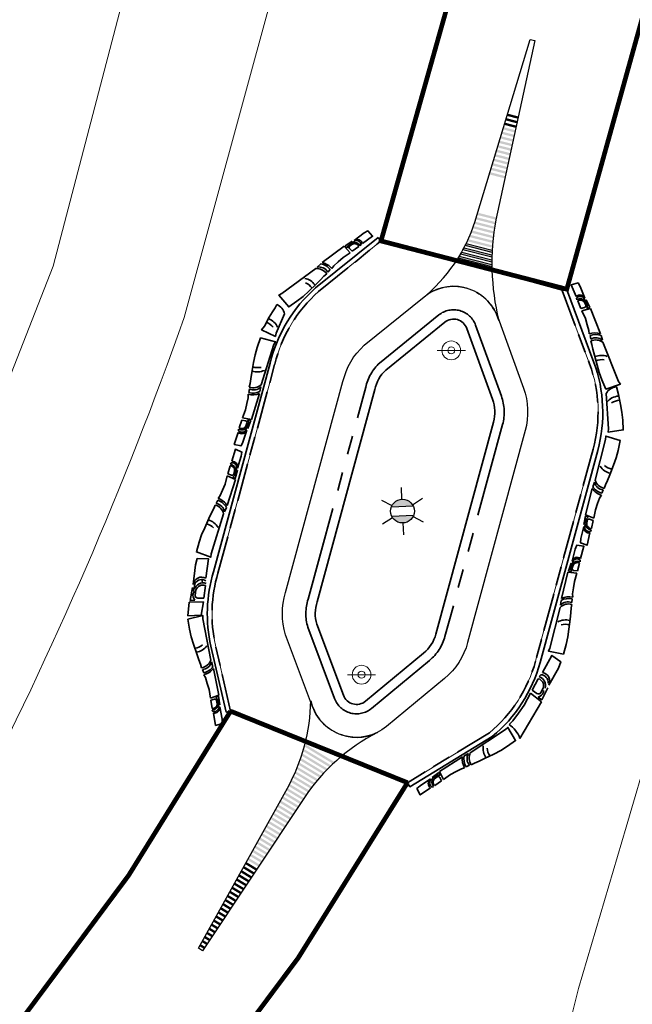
# Model space of a CAD drawing. Header units: metres. Extents: x 102000 to 105000, y 414600 to 420766.
# Tile 119 of 256: x 103330 to 103343, y 418465 to 418486. Entities that reach past the tile are written whole.
import ezdxf
from ezdxf.enums import TextEntityAlignment as Align

# ---------------------------------------------------------------- set-up
doc = ezdxf.new("R2010")
doc.units = ezdxf.units.M
doc.linetypes.add('VH-OPSLUITBAND_100X200', pattern=[16, 8, -2, 4, -2])
doc.linetypes.add('VH-TROTTOIRBAND_180-200', pattern=[20, 10, -2, 2, -2, 2, -2])
doc.layers.get('0').update_dxf_attribs({"color": 8})
for name, color, linetype, lineweight in [('00-Ontwerp DKIV', 8, 'Continuous', 0), ('B-WE-IE-MEUBILAIR_WEGMEUBILAIR_VERKEERSBORD-S-200', 7, 'Continuous', 18), ('N-GV-GR-HOUTWAL-G', 40, 'Continuous', 35), ('N-WE-GW-TALUDLIJN-G', 90, 'Continuous', 18), ('N-WE-IE-MEUBILAIR_WEGMEUBILAIR_LICHTMAST-S', 7, 'Continuous', 25), ('N-WE-VH-KANTOPSLUITING_ACHTERKANTBAND-G', 50, 'Continuous', 35), ('N-WE-VH-KANTOPSLUITING_OPSLUITBAND_100X200-G', 150, 'VH-OPSLUITBAND_100X200', 35), ('N-WE-VH-KANTOPSLUITING_TROTTOIRBAND_180 200-G', 210, 'VH-TROTTOIRBAND_180-200', 35), ('N-WE-VW-MARKERING_PUNTSTUK-G', 7, 'Continuous', 25), ('N-WE-WH-WATERLIJN-G', 150, 'Continuous', 5)]:
    doc.layers.add(name, color=color, linetype=linetype, lineweight=lineweight)
doc.layers.add('N-WE-VW-M-VERHARDING_ASFALT_ROOD-A', color=7, linetype='Continuous', lineweight=18, true_color=0xda8e69)
doc.styles.add('NLCS-ISO', font='NLCS-ISO.ttf')

# ---------------------------------------------------------------- blocks, each defined once
blk = doc.blocks.new('N-SIE-WEG_LICHTMAST-SO')
at = {"layer": 'N-WE-IE-MEUBILAIR_WEGMEUBILAIR_LICHTMAST-S'}
h = blk.add_hatch(color=256, dxfattribs=at)
h.paths.add_polyline_path([(1.162672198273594, 0.5, 0.6585046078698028), (-1.162672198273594, 0.5)])
h.paths.add_polyline_path([(-1.162672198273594, -0.5, 0.6585046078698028), (1.162672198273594, -0.5)])
at = {"layer": 'N-WE-IE-MEUBILAIR_WEGMEUBILAIR_LICHTMAST-S', "flags": 128}
for points in [[(8.349587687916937e-10, 1.265625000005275), (1.669846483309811e-09, 2.53125000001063)], [(-2.192125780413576, 1.265625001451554), (-1.096064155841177, 0.6328125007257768)], [(1.096064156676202, 0.6328124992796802), (2.192125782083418, 1.26562499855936)], [(-1.162672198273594, 0.5), (1.162672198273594, 0.5)], [(-2.192125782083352, -1.26562499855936), (-1.096064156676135, -0.6328124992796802)], [(-1.162672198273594, -0.5), (1.162672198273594, -0.5)], [(2.192125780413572, -1.265625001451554), (1.096064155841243, -0.6328125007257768)], [(-8.349587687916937e-10, -1.265625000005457), (-1.669775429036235e-09, -2.53125000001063)]]:
    blk.add_lwpolyline(points, dxfattribs=at)
at = {"layer": 'N-WE-IE-MEUBILAIR_WEGMEUBILAIR_LICHTMAST-S', "ltscale": 0.5}
blk.add_circle((0, 0), 1.265625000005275, dxfattribs=at)
at = {"layer": 'N-WE-IE-MEUBILAIR_WEGMEUBILAIR_LICHTMAST-S', "style": 'NLCS-ISO'}
blk.add_attdef('TYPE', text='', height=1.8, dxfattribs=at).set_placement((1.669846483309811e-09, 2.53125000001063), align=Align.BOTTOM_CENTER)
blk = doc.blocks.new('Boomstronk')
at = {"layer": 'N-GV-GR-HOUTWAL-G', "color": 8}
for p, q in [((103845.5636121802, 418479.4177375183), (103845.5601228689, 418479.3890468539)), ((103845.5648947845, 418479.3638307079), (103845.5769390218, 418479.217995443)), ((103845.6896113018, 418479.3153085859), (103845.6857563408, 418479.3816061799)), ((103845.7037924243, 418479.3687744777), (103845.7037924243, 418479.3687744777)), ((103845.5769390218, 418479.217995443), (103845.6440976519, 418479.2150437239)), ((103845.7380235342, 418479.1655253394), (103845.5791661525, 418479.1773265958)), ((103845.5791661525, 418479.1773265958), (103845.5936685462, 418479.024948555)), ((103845.6761281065, 418479.2488989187), (103845.67038659, 418479.306528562)), ((103845.6777300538, 418479.1893353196), (103845.6891344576, 418479.2101045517)), ((103845.7293670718, 418479.1831352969), (103845.6777300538, 418479.1893353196)), ((103845.6891344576, 418479.2101045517), (103845.6964380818, 418479.2260934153)), ((103845.6892201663, 418479.2869210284), (103845.712142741, 418479.3343066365)), ((103845.6994668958, 418479.2603028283), (103845.6892201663, 418479.2869210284)), ((103845.6964380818, 418479.2260934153), (103845.7004864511, 418479.2412930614)), ((103845.712142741, 418479.3343066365), (103845.7293670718, 418479.1831352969)), ((103845.7607775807, 418478.6824400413), (103845.7380235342, 418479.1655253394)), ((103845.5936685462, 418479.024948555), (103845.589803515, 418478.9109581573)), ((103845.589803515, 418478.9109581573), (103845.5848860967, 418478.8054143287)), ((103845.5748838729, 418478.7130600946), (103845.5684741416, 418478.6488565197)), ((103845.5848860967, 418478.8054143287), (103845.5694300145, 418478.7473843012)), ((103845.7562387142, 418478.5613170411), (103845.76092376, 418478.6487265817))]:
    blk.add_line(p, q, dxfattribs=at)
for points in [[(103845.7037924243, 418479.3687744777), (103845.6912432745, 418479.591142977), (103845.6762014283, 418479.6646299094), (103845.5496413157, 418479.6699952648), (103845.5657668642, 418479.4479502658)], [(103845.5582922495, 418478.6170013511), (103845.5558756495, 418478.5530662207), (103845.5454077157, 418478.4669942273), (103845.5367932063, 418478.3567009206), (103845.5245798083, 418478.176697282), (103845.5155819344, 418478.0395751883), (103845.5218603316, 418477.8991554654), (103845.5360148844, 418477.7225811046), (103845.8079042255, 418477.7225811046), (103845.7941385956, 418477.7794962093), (103845.7528896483, 418478.525506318)]]:
    blk.add_lwpolyline(points, dxfattribs=at)
for centre, major_axis, ratio, start_param, end_param in [((103845.5865435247, 418479.2848794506), (0.06597762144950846, 0.08482837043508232), 0.9999999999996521, 5.660510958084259, 7.192626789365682), ((103845.6081199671, 418479.3436752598), (0.05304873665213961, 0.06820551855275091), 0.9999999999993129, 5.827895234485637, 7.485346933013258), ((103845.5899814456, 418479.2842596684), (-0.0658571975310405, 0.05122226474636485), 0.9999999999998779, 4.072821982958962, 5.678842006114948), ((103845.6454513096, 418479.2458426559), (0.0189269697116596, 0.02433467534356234), 0.9999999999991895, 3.758712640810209, 5.472732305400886), ((103845.6706963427, 418479.249227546), (0.01892696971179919, 0.02433467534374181), 0.9999999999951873, 5.113128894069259, 5.74089919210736), ((103845.6039465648, 418478.4798027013), (-0.136348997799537, 0.106049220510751), 0.9999999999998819, 4.294084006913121, 5.580260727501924), ((103845.5671030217, 418478.4261690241), (-0.2535586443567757, 0.1972122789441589), 0.9999999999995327, -1.556918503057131, -0.9169973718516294), ((103845.5793522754, 418478.4248196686), (0.1769837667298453, 0.2275505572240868), 0.9999999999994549, 6.262861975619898, 6.95972957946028), ((103845.5503999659, 418477.9615444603), (-0.2311091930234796, 0.1797515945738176), 0.9999999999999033, 4.934791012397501, 5.439496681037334)]:
    blk.add_ellipse(centre, major_axis=major_axis, ratio=ratio, start_param=start_param, end_param=end_param, dxfattribs=at)
at = {"layer": 'N-GV-GR-HOUTWAL-G', "color": 8, "extrusion": (0, 0, -1)}
for centre, major_axis, ratio, start_param, end_param in [((103845.6071688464, 418479.3602290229), (0.05955268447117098, 0.07656773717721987), 0.9999999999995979, 5.18116716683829, 7.104727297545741), ((103845.5765470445, 418478.4031382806), (0.1317766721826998, 0.1694271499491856), 0.9999999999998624, 5.536991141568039, 6.586303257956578), ((103845.5579440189, 418478.0375095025), (0.1797515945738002, 0.2311091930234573), 0.999999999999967, 5.556077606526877, 6.311170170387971)]:
    blk.add_ellipse(centre, major_axis=major_axis, ratio=ratio, start_param=start_param, end_param=end_param, dxfattribs=at)
blk = doc.blocks.new('SIE-WEG_VERKEERSBORD_PAAL-SO')
blk.add_line((1.5, 0), (-1.5, 0))
for radius in [0.9999999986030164, 0.3727098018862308]:
    blk.add_circle((0, 0), radius)
at = {"style": 'NLCS-ISO'}
blk.add_attdef('VERKEERSBORD', (1.390848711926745, 1.444295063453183), '', height=1.8, dxfattribs=at)

msp = doc.modelspace()

# ---------------------------------------------------------------- hatches: boundary and pattern name
at = {"layer": 'N-WE-IE-MEUBILAIR_WEGMEUBILAIR_LICHTMAST-S'}
h = msp.add_hatch(color=8, dxfattribs=at)
h.dxf.hatch_style = 1
edge = h.paths.add_edge_path()
edge.add_arc((103339.3632775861, 418467.340396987), 3.999999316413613, 493.5348120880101, 494.2637974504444)
edge.add_line((103336.5714263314, 418470.2049320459), (103336.0053428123, 418470.5473170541))
edge.add_arc((103332.1761660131, 418471.7037787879), 3.999999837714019, 343.1949935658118, 343.9232790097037)
edge.add_line((103336.0197328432, 418470.5960817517), (103336.6080973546, 418470.240220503))
h = msp.add_hatch(color=8, dxfattribs=at)
h.dxf.hatch_style = 1
edge = h.paths.add_edge_path()
edge.add_arc((103339.3632780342, 418467.3403965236), 3.999999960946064, 492.0516315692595, 492.785922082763)
edge.add_line((103336.646234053, 418470.2759836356), (103336.0338683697, 418470.6463615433))
edge.add_arc((103332.1761658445, 418471.703778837), 4.000000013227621, 344.6714099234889, 345.4049158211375)
edge.add_line((103336.0470890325, 418470.6958335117), (103336.6840780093, 418470.3105626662))
h = msp.add_hatch(color=8, dxfattribs=at)
h.dxf.hatch_style = 1
edge = h.paths.add_edge_path()
edge.add_arc((103339.363277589, 418467.3403969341), 3.999999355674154, 496.4710497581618, 497.1911541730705)
edge.add_line((103336.4287782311, 418470.0586147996), (103335.9413431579, 418470.3534307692))
edge.add_arc((103332.1761658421, 418471.7037788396), 4.000000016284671, 340.2700699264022, 340.9896306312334)
edge.add_line((103335.9580044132, 418470.4008217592), (103336.4631721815, 418470.0952805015))
h = msp.add_hatch(color=8, dxfattribs=at)
h.dxf.hatch_style = 1
edge = h.paths.add_edge_path()
edge.add_arc((103339.3632780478, 418467.3403965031), 3.99999998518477, 495.0075611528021, 495.731827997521)
edge.add_line((103336.4989556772, 418470.1324669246), (103335.9744867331, 418470.449682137))
edge.add_arc((103332.1761659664, 418471.7037787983), 3.999999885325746, 341.7282574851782, 342.4519046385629)
edge.add_line((103335.9900226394, 418470.4977537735), (103336.5344776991, 418470.1684503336))
h = msp.add_hatch(color=8, dxfattribs=at)
h.dxf.hatch_style = 1
edge = h.paths.add_edge_path()
edge.add_arc((103339.3632782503, 418467.3403963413), 4.000000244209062, 500.8168114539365, 501.5275178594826)
edge.add_line((103336.2316498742, 418469.828951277), (103335.8285352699, 418470.0727675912))
edge.add_arc((103332.176165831, 418471.7037788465), 4.000000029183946, 335.9362521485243, 336.6466250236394)
edge.add_line((103335.8484758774, 418470.1181751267), (103336.2627584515, 418469.8676040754))
h = msp.add_hatch(color=8, dxfattribs=at)
h.dxf.hatch_style = 1
edge = h.paths.add_edge_path()
edge.add_arc((103339.3632774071, 418467.3403970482), 3.999999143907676, 499.3746374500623, 500.0879823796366)
edge.add_line((103336.2951556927, 418469.9068386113), (103335.8683377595, 418470.1649914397))
edge.add_arc((103332.1761655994, 418471.7037789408), 4.00000027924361, 337.3750784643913, 338.0880221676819)
edge.add_line((103335.8871988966, 418470.2110518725), (103336.3273454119, 418469.9448375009))
h = msp.add_hatch(color=8, dxfattribs=at)
h.dxf.hatch_style = 1
edge = h.paths.add_edge_path()
edge.add_arc((103339.3632782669, 418467.3403963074), 4.000000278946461, 497.9263888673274, 498.6428599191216)
edge.add_line((103336.3608558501, 418469.9833987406), (103335.9059494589, 418470.2585403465))
edge.add_arc((103332.1761663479, 418471.7037786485), 3.999999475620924, 338.8193537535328, 339.5353540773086)
edge.add_line((103335.9237182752, 418470.305261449), (103336.3941398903, 418470.0207357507))
h = msp.add_hatch(color=8, dxfattribs=at)
h.dxf.hatch_style = 1
edge = h.paths.add_edge_path()
edge.add_arc((103339.3632786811, 418467.3403960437), 4.000000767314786, 503.686821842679, 504.3936561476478)
edge.add_line((103336.1111328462, 418469.6692484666), (103335.7424438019, 418469.8922431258))
edge.add_arc((103332.1761667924, 418471.7037783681), 3.999998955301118, 333.0711350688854, 333.7777656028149)
edge.add_line((103335.7645137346, 418469.9363627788), (103336.1401096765, 418469.7091906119))
h = msp.add_hatch(color=8, dxfattribs=at)
h.dxf.hatch_style = 1
edge = h.paths.add_edge_path()
edge.add_arc((103339.3632775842, 418467.3403968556), 3.999999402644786, 502.2538897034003, 502.9624303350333)
edge.add_line((103336.1703151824, 418469.7497507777), (103335.7865645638, 418469.9818551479))
edge.add_arc((103332.1761659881, 418471.7037787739), 3.99999985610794, 334.5019154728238, 335.210187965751)
edge.add_line((103335.8075740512, 418470.0266161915), (103336.2003535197, 418469.7890508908))
h = msp.add_hatch(color=8, dxfattribs=at)
h.dxf.hatch_style = 1
h.paths.add_polyline_path([(103335.9987516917, 418469.5046248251), (103336.0260238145, 418469.5455980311), (103335.6719775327, 418469.7597362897), (103335.648071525, 418469.7167271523)])
h = msp.add_hatch(color=8, dxfattribs=at)
h.dxf.hatch_style = 1
edge = h.paths.add_edge_path()
edge.add_arc((103339.3632777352, 418467.3403967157), 3.99999960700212, 505.116532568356, 505.8221110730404)
edge.add_line((103336.0540883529, 418469.587453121), (103335.6961869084, 418469.8039231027))
edge.add_arc((103332.1761656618, 418471.703778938), 4.000000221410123, 331.6429982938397, 332.3484354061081)
edge.add_line((103335.7193109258, 418469.8474052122), (103336.0820103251, 418469.6280332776))
h = msp.add_hatch(color=8, dxfattribs=at)
h.dxf.hatch_style = 1
h.paths.add_polyline_path([(103335.8319266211, 418469.2539894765), (103335.8596547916, 418469.2956478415), (103335.5265213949, 418469.4980471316), (103335.5022117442, 418469.4543118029)])
h = msp.add_hatch(color=8, dxfattribs=at)
h.dxf.hatch_style = 1
h.paths.add_polyline_path([(103335.9151111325, 418469.3789645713), (103335.887382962, 418469.3373062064), (103335.5510125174, 418469.5421089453), (103335.5752858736, 418469.585778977)])
h = msp.add_hatch(color=8, dxfattribs=at)
h.dxf.hatch_style = 1
h.paths.add_polyline_path([(103335.9705674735, 418469.4622813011), (103335.942839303, 418469.4206229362), (103335.5994503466, 418469.6292531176), (103335.623832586, 418469.6731190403)])
h = msp.add_hatch(color=8, dxfattribs=at)
h.dxf.hatch_style = 1
h.paths.add_polyline_path([(103335.7210139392, 418469.087356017), (103335.7487421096, 418469.1290143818), (103335.4292827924, 418469.3231058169), (103335.4049731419, 418469.2793704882)])
h = msp.add_hatch(color=8, dxfattribs=at)
h.dxf.hatch_style = 1
h.paths.add_polyline_path([(103335.7764702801, 418469.1706727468), (103335.8041984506, 418469.2123311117), (103335.4779020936, 418469.4105764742), (103335.4535924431, 418469.3668411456)])
h = msp.add_hatch(color=8, dxfattribs=at)
h.dxf.hatch_style = 1
h.paths.add_polyline_path([(103335.6101012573, 418468.9207225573), (103335.6378294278, 418468.9623809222), (103335.3320441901, 418469.1481645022), (103335.3077345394, 418469.1044291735)])
h = msp.add_hatch(color=8, dxfattribs=at)
h.dxf.hatch_style = 1
h.paths.add_polyline_path([(103335.6655575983, 418469.0040392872), (103335.6932857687, 418469.045697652), (103335.3806634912, 418469.2356351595), (103335.3563538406, 418469.1918998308)])
h = msp.add_hatch(color=8, dxfattribs=at)
h.dxf.hatch_style = 1
h.paths.add_polyline_path([(103335.1861862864, 418468.88575253), (103335.1618766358, 418468.8420172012), (103335.4437322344, 418468.6707723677), (103335.4714604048, 418468.7124307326)])
h = msp.add_hatch(color=8, dxfattribs=at)
h.dxf.hatch_style = 1
h.paths.add_polyline_path([(103335.2348055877, 418468.9732231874), (103335.2104959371, 418468.9294878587), (103335.4991885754, 418468.7540890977), (103335.5269167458, 418468.7957474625)])
h = msp.add_hatch(color=8, dxfattribs=at)
h.dxf.hatch_style = 1
h.paths.add_polyline_path([(103335.2834248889, 418469.0606938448), (103335.2591152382, 418469.016958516), (103335.5546449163, 418468.8374058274), (103335.5823730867, 418468.8790641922)])
h = msp.add_hatch(color=8, dxfattribs=at)
h.dxf.hatch_style = 1
h.paths.add_polyline_path([(103335.3328195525, 418468.5041389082), (103335.360547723, 418468.5457972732), (103335.088947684, 418468.7108112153), (103335.0646380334, 418468.6670758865)])
h = msp.add_hatch(color=8, dxfattribs=at)
h.dxf.hatch_style = 1
h.paths.add_polyline_path([(103335.3882758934, 418468.587455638), (103335.416004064, 418468.6291140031), (103335.1375669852, 418468.7982818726), (103335.1132573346, 418468.754546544)])
h = msp.add_hatch(color=8, dxfattribs=at)
h.dxf.hatch_style = 1
h.paths.add_polyline_path([(103335.1664505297, 418468.2541887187), (103335.1941787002, 418468.2958470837), (103334.9430897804, 418468.4483992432), (103334.9187801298, 418468.4046639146)])
h = msp.add_hatch(color=8, dxfattribs=at)
h.dxf.hatch_style = 1
h.paths.add_polyline_path([(103335.2219068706, 418468.3375054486), (103335.2496350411, 418468.3791638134), (103334.9917090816, 418468.5358699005), (103334.967399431, 418468.4921345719)])
h = msp.add_hatch(color=8, dxfattribs=at)
h.dxf.hatch_style = 1
h.paths.add_polyline_path([(103335.2773632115, 418468.4208221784), (103335.3050913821, 418468.4624805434), (103335.0403283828, 418468.6233405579), (103335.0160187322, 418468.5796052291)])
h = msp.add_hatch(color=8, dxfattribs=at)
h.dxf.hatch_style = 1
h.paths.add_polyline_path([(103335.0555378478, 418468.0875552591), (103335.0832660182, 418468.1292136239), (103334.845851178, 418468.2734579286), (103334.8215415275, 418468.2297225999)])
h = msp.add_hatch(color=8, dxfattribs=at)
h.dxf.hatch_style = 1
h.paths.add_polyline_path([(103335.1109941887, 418468.1708719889), (103335.1387223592, 418468.2125303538), (103334.8944704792, 418468.3609285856), (103334.8701608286, 418468.3171932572)])
h = msp.add_hatch(color=8, dxfattribs=at)
h.dxf.hatch_style = 1
h.paths.add_polyline_path([(103334.9446251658, 418467.9209217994), (103334.9723533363, 418467.9625801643), (103334.7486125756, 418468.0985166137), (103334.724302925, 418468.0547812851)])
h = msp.add_hatch(color=8, dxfattribs=at)
h.dxf.hatch_style = 1
h.paths.add_polyline_path([(103335.0000815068, 418468.0042385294), (103335.0278096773, 418468.0458968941), (103334.7972318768, 418468.1859872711), (103334.7729222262, 418468.1422519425)])
h = msp.add_hatch(color=8, dxfattribs=at)
h.dxf.hatch_style = 1
h.paths.add_polyline_path([(103334.778256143, 418467.6709716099), (103334.8059843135, 418467.7126299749), (103334.6027546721, 418467.8361046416), (103334.5784450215, 418467.792369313)])
h = msp.add_hatch(color=8, dxfattribs=at)
h.dxf.hatch_style = 1
h.paths.add_polyline_path([(103334.8337124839, 418467.7542883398), (103334.8614406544, 418467.7959467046), (103334.6513739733, 418467.923575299), (103334.6270643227, 418467.8798399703)])
h = msp.add_hatch(color=8, dxfattribs=at)
h.dxf.hatch_style = 1
h.paths.add_polyline_path([(103334.8891688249, 418467.8376050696), (103334.9168969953, 418467.8792634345), (103334.6999932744, 418468.0110459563), (103334.6756836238, 418467.9673106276)])
h = msp.add_hatch(color=8, dxfattribs=at)
h.dxf.hatch_style = 1
h.paths.add_polyline_path([(103334.6673434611, 418467.5043381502), (103334.6950716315, 418467.5459965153), (103334.5055160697, 418467.661163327), (103334.481206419, 418467.6174279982)])
h = msp.add_hatch(color=8, dxfattribs=at)
h.dxf.hatch_style = 1
h.paths.add_polyline_path([(103334.7227998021, 418467.5876548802), (103334.7505279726, 418467.6293132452), (103334.5541353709, 418467.7486339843), (103334.5298257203, 418467.7048986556)])
h = msp.add_hatch(color=8, dxfattribs=at)
h.dxf.hatch_style = 1
h.paths.add_polyline_path([(103334.5009744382, 418467.2543879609), (103334.5287026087, 418467.2960463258), (103334.359658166, 418467.3987513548), (103334.3353485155, 418467.3550160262)])
h = msp.add_hatch(color=8, dxfattribs=at)
h.dxf.hatch_style = 1
h.paths.add_polyline_path([(103334.5564307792, 418467.3377046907), (103334.5841589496, 418467.3793630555), (103334.4082774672, 418467.4862220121), (103334.3839678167, 418467.4424866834)])
h = msp.add_hatch(color=8, dxfattribs=at)
h.dxf.hatch_style = 1
h.paths.add_polyline_path([(103334.6118871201, 418467.4210214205), (103334.6396152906, 418467.4626797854), (103334.4568967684, 418467.5736926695), (103334.4325871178, 418467.5299573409)])
h = msp.add_hatch(color=8, dxfattribs=at)
h.dxf.hatch_style = 1
h.paths.add_polyline_path([(103334.3900617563, 418467.0877545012), (103334.4177899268, 418467.1294128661), (103334.2624195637, 418467.2238100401), (103334.238109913, 418467.1800747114)])
h = msp.add_hatch(color=8, dxfattribs=at)
h.dxf.hatch_style = 1
h.paths.add_polyline_path([(103334.4455180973, 418467.171071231), (103334.4732462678, 418467.212729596), (103334.3110388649, 418467.3112806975), (103334.2867292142, 418467.2675453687)])
h = msp.add_hatch(color=8, dxfattribs=at)
h.dxf.hatch_style = 1
h.paths.add_polyline_path([(103334.2791490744, 418466.9211210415), (103334.3068772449, 418466.9627794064), (103334.1651809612, 418467.0488687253), (103334.1408713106, 418467.0051333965)])
h = msp.add_hatch(color=8, dxfattribs=at)
h.dxf.hatch_style = 1
h.paths.add_polyline_path([(103334.3346054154, 418467.0044377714), (103334.3623335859, 418467.0460961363), (103334.2138002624, 418467.1363393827), (103334.1894906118, 418467.092604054)])
h = msp.add_hatch(color=8, dxfattribs=at)
h.dxf.hatch_style = 1
h.paths.add_polyline_path([(103334.1127800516, 418466.6711708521), (103334.1405082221, 418466.712829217), (103334.0193230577, 418466.7864567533), (103333.9950134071, 418466.7427214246)])
h = msp.add_hatch(color=8, dxfattribs=at)
h.dxf.hatch_style = 1
h.paths.add_polyline_path([(103334.1682363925, 418466.7544875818), (103334.1959645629, 418466.7961459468), (103334.0679423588, 418466.8739274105), (103334.0436327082, 418466.8301920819)])
h = msp.add_hatch(color=8, dxfattribs=at)
h.dxf.hatch_style = 1
h.paths.add_polyline_path([(103334.2236927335, 418466.8378043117), (103334.251420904, 418466.8794626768), (103334.11656166, 418466.9613980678), (103334.0922520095, 418466.9176627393)])
h = msp.add_hatch(color=8, dxfattribs=at)
h.dxf.hatch_style = 1
h.paths.add_polyline_path([(103334.0018673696, 418466.5045373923), (103334.0295955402, 418466.5461957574), (103333.9220844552, 418466.6115154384), (103333.8977748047, 418466.5677801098)])
h = msp.add_hatch(color=8, dxfattribs=at)
h.dxf.hatch_style = 1
h.paths.add_polyline_path([(103334.0573237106, 418466.5878541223), (103334.085051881, 418466.629512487), (103333.9707037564, 418466.6989860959), (103333.9463941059, 418466.6552507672)])
h = msp.add_hatch(color=8, dxfattribs=at)
h.dxf.hatch_style = 1
h.paths.add_polyline_path([(103333.8909546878, 418466.3379039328), (103333.9186828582, 418466.3795622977), (103333.8248458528, 418466.4365741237), (103333.8005362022, 418466.392838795)])
h = msp.add_hatch(color=8, dxfattribs=at)
h.dxf.hatch_style = 1
h.paths.add_polyline_path([(103333.9464110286, 418466.4212206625), (103333.9741391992, 418466.4628790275), (103333.873465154, 418466.524044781), (103333.8491555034, 418466.4803094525)])
at = {"layer": 'N-WE-VW-MARKERING_PUNTSTUK-G'}
h = msp.add_hatch(color=8, dxfattribs=at)
h.dxf.hatch_style = 1
h.paths.add_polyline_path([(103340.3378169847, 418484.0246969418), (103340.3233039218, 418483.9768049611), (103340.5612821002, 418483.9152951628), (103340.5719224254, 418483.9641881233)])
h = msp.add_hatch(color=8, dxfattribs=at)
h.dxf.hatch_style = 1
h.paths.add_polyline_path([(103340.3668431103, 418484.1204809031), (103340.3523300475, 418484.0725889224), (103340.5825627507, 418484.0130810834), (103340.5932030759, 418484.0619740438)])
h = msp.add_hatch(color=8, dxfattribs=at)
h.dxf.hatch_style = 1
h.paths.add_polyline_path([(103340.2797647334, 418483.833129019), (103340.2652516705, 418483.7852370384), (103340.5187207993, 418483.7197233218), (103340.5293611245, 418483.7686162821)])
h = msp.add_hatch(color=8, dxfattribs=at)
h.dxf.hatch_style = 1
h.paths.add_polyline_path([(103340.308790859, 418483.9289129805), (103340.2942777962, 418483.8810209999), (103340.5400014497, 418483.8175092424), (103340.5506417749, 418483.8664022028)])
h = msp.add_hatch(color=8, dxfattribs=at)
h.dxf.hatch_style = 1
h.paths.add_polyline_path([(103340.1926863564, 418483.5457771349), (103340.1781732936, 418483.4978851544), (103340.4548788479, 418483.4263655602), (103340.4655191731, 418483.4752585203)])
h = msp.add_hatch(color=8, dxfattribs=at)
h.dxf.hatch_style = 1
h.paths.add_polyline_path([(103340.221712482, 418483.6415610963), (103340.2071994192, 418483.5936691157), (103340.4761594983, 418483.5241514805), (103340.4867998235, 418483.5730444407)])
h = msp.add_hatch(color=8, dxfattribs=at)
h.dxf.hatch_style = 1
h.paths.add_polyline_path([(103340.2507386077, 418483.7373450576), (103340.2362255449, 418483.689453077), (103340.4974401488, 418483.6219374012), (103340.508080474, 418483.6708303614)])
h = msp.add_hatch(color=8, dxfattribs=at)
h.dxf.hatch_style = 1
h.paths.add_polyline_path([(103340.1346341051, 418483.3542092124), (103340.1201210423, 418483.3063172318), (103340.4123175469, 418483.2307937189), (103340.4229578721, 418483.2796866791)])
h = msp.add_hatch(color=8, dxfattribs=at)
h.dxf.hatch_style = 1
h.paths.add_polyline_path([(103340.1636602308, 418483.4499931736), (103340.1491471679, 418483.402101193), (103340.4335981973, 418483.3285796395), (103340.4442385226, 418483.3774725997)])
h = msp.add_hatch(color=8, dxfattribs=at)
h.dxf.hatch_style = 1
h.paths.add_polyline_path([(103340.0765818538, 418483.1626412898), (103340.0620687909, 418483.1147493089), (103340.3697562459, 418483.0352218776), (103340.3803965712, 418483.084114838)])
h = msp.add_hatch(color=8, dxfattribs=at)
h.dxf.hatch_style = 1
h.paths.add_polyline_path([(103340.1056079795, 418483.2584252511), (103340.0910949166, 418483.2105332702), (103340.3910368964, 418483.1330077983), (103340.4016772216, 418483.1819007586)])
h = msp.add_hatch(color=8, dxfattribs=at)
h.dxf.hatch_style = 1
h.paths.add_polyline_path([(103340.3271949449, 418482.8396500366), (103340.3378352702, 418482.8885429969), (103340.0185296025, 418482.9710733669), (103340.0040165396, 418482.9231813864)])
h = msp.add_hatch(color=8, dxfattribs=at)
h.dxf.hatch_style = 1
h.paths.add_polyline_path([(103340.0475557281, 418483.0668573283), (103340.0330426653, 418483.0189653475), (103340.3484755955, 418482.9374359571), (103340.3591159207, 418482.9863289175)])
h = msp.add_hatch(color=8, dxfattribs=at)
h.dxf.hatch_style = 1
h.paths.add_polyline_path([(103340.3059142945, 418482.7418641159), (103340.3165546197, 418482.7907570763), (103339.9895034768, 418482.8752894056), (103339.974990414, 418482.827397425)])
h = msp.add_hatch(color=8, dxfattribs=at)
h.dxf.hatch_style = 1
edge = h.paths.add_edge_path()
edge.add_arc((103335.8817777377, 418483.1125665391), 3.999999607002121, 341.9058414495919, 342.6114199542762)
edge.add_line((103339.6989770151, 418481.917164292), (103340.104150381, 418481.8133026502))
edge.add_arc((103344.0229044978, 418481.011200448), 4.000000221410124, 168.4323071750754, 169.1377442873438)
edge.add_line((103340.0945720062, 418481.764994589), (103339.6839669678, 418481.870248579))
h = msp.add_hatch(color=8, dxfattribs=at)
h.dxf.hatch_style = 1
h.paths.add_polyline_path([(103339.7280296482, 418482.0124460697), (103339.7137552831, 418481.9653417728), (103340.114564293, 418481.8625988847), (103340.1250279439, 418481.9106800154)])
h = msp.add_hatch(color=8, dxfattribs=at)
h.dxf.hatch_style = 1
edge = h.paths.add_edge_path()
edge.add_arc((103335.8817779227, 418483.1125664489), 3.999999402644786, 339.0431985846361, 339.7517392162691)
edge.add_line((103339.6345847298, 418481.7282123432), (103340.0690214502, 418481.6168493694))
edge.add_arc((103344.022904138, 418481.0112005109), 3.99999985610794, 171.2912243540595, 171.9994968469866)
edge.add_line((103340.0618368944, 418481.5679276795), (103339.6171787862, 418481.6819107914))
h = msp.add_hatch(color=8, dxfattribs=at)
h.dxf.hatch_style = 1
edge = h.paths.add_edge_path()
edge.add_arc((103335.8817766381, 418483.1125669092), 4.000000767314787, 340.4761307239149, 341.1829650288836)
edge.add_line((103339.667990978, 418481.8223781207), (103340.0853767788, 418481.7153859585))
edge.add_arc((103344.0229032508, 418481.0112006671), 3.999998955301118, 169.8604439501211, 170.5670744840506)
edge.add_line((103340.0769917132, 418481.6667720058), (103339.6517867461, 418481.7757685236))
h = msp.add_hatch(color=8, dxfattribs=at)
h.dxf.hatch_style = 1
edge = h.paths.add_edge_path()
edge.add_arc((103335.8817771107, 418483.1125667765), 4.000000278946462, 334.7156977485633, 335.4321688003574)
edge.add_line((103339.5196561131, 418481.4494857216), (103340.0346469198, 418481.3174736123))
edge.add_arc((103344.0229037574, 418481.0112005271), 3.999999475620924, 175.6086626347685, 176.3246629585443)
edge.add_line((103340.0311310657, 418481.2676114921), (103339.4985757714, 418481.4041260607))
h = msp.add_hatch(color=8, dxfattribs=at)
h.dxf.hatch_style = 1
edge = h.paths.add_edge_path()
edge.add_arc((103335.8817781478, 418483.1125663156), 3.999999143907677, 336.1639463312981, 336.8772912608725)
edge.add_line((103339.5604410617, 418481.5417600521), (103340.0436334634, 418481.4178991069))
edge.add_arc((103344.0229045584, 418481.0112004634), 4.000000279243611, 174.164387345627, 174.8773310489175)
edge.add_line((103340.0388810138, 418481.3683539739), (103339.5405995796, 418481.4960828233))
h = msp.add_hatch(color=8, dxfattribs=at)
h.dxf.hatch_style = 1
edge = h.paths.add_edge_path()
edge.add_arc((103335.8817771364, 418483.1125667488), 4.000000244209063, 337.6061203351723, 338.3168267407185)
edge.add_line((103339.5987418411, 418481.6346711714), (103340.0551001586, 418481.5176888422))
edge.add_arc((103344.0229043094, 418481.0112004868), 4.000000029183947, 172.7255610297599, 173.435933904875)
edge.add_line((103340.0491256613, 418481.4684569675), (103339.5801242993, 418481.5886801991))
h = msp.add_hatch(color=8, dxfattribs=at)
h.dxf.hatch_style = 1
h.paths.add_polyline_path([(103340.0298467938, 418481.0624825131, -0.003157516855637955), (103340.0308348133, 418481.1129926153), (103339.4370935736, 418481.2651915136, -0.003160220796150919), (103339.4134796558, 418481.2204813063)])
h = msp.add_hatch(color=8, dxfattribs=at)
h.dxf.hatch_style = 1
edge = h.paths.add_edge_path()
edge.add_arc((103335.8889381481, 418483.1107309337), 3.999999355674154, 333.2603586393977, 333.9804630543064)
edge.add_line((103339.483515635, 418481.3560208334), (103340.0353315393, 418481.214569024))
edge.add_arc((103344.0300645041, 418481.0093650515), 4.000000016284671, 177.0593788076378, 177.7789395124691)
edge.add_line((103340.0330695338, 418481.1643854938), (103339.4611787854, 418481.310983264))
h = msp.add_hatch(color=8, dxfattribs=at)
h.dxf.hatch_style = 1
h.paths.add_polyline_path([(103340.0307176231, 418480.8568010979, -0.003200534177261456), (103340.0290845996, 418480.9079830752), (103339.3358371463, 418481.0856892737, -0.003203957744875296), (103339.309594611, 418481.0416528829)])
h = msp.add_hatch(color=8, dxfattribs=at)
h.dxf.hatch_style = 1
h.paths.add_polyline_path([(103340.0287873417, 418480.9600249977, -0.003177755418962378), (103340.0284781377, 418481.0108676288), (103339.3881119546, 418481.1748677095, 0.007795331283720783), (103339.362711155, 418481.1307661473)])

# ---------------------------------------------------------------- linework, layer by layer
at = {"layer": '00-Ontwerp DKIV', "transparency": 33554687, "const_width": 0.1}
msp.add_lwpolyline([(103542.8741663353, 419263.7331548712), (103518.1698076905, 419169.1067135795), (103516.4015677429, 419162.3337284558), (103487.9379117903, 419053.3078473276), (103450.4755410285, 418910.2973190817), (103448.7017042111, 418903.5257951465), (103446.7011783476, 418895.8888983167), (103382.6855836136, 418651.5129068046), (103380.9117467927, 418644.7413828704), (103343.9111789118, 418503.493761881), (103337.6675865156, 418481.4101666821), (103337.6675865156, 418481.4101666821), (103341.6260812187, 418480.3828073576), (103347.7806198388, 418502.4801411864), (103384.7820253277, 418643.7309596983), (103386.5558621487, 418650.5024836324), (103450.5706192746, 418894.8752776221), (103452.5719827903, 418902.5153719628), (103454.3458196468, 418909.2868958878), (103491.8074845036, 419052.2947260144), (103520.2718449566, 419161.3233056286), (103522.0400849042, 419168.0962907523), (103546.7444435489, 419262.7227320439)], dxfattribs=at)
msp.add_lwpolyline([(103317.5201359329, 418453.771429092, 0.01672381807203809), (103320.0888409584, 418451.046096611, 0.1259474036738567), (103338.2313581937, 418469.8750789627), (103338.2313581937, 418469.8750789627), (103338.2313581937, 418469.8750789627), (103334.4619840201, 418471.3979219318, -0.1264024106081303), (103317.5201359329, 418453.771429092, 0.00833136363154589)], format="xyb", close=True, dxfattribs=at)
at = {"layer": 'N-GV-GR-HOUTWAL-G', "color": 8}
for p, q in [((103333.6886322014, 418473.9951934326), (103333.7028208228, 418474.1189003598)), ((103333.8546281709, 418474.1789104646), (103333.8626467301, 418474.1253156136)), ((103333.6484501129, 418474.0331281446), (103333.6003079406, 418473.7519393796)), ((103333.6863791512, 418473.9420094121), (103333.6484501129, 418474.0331281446)), ((103333.6643975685, 418473.8932564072), (103333.6863791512, 418473.9420094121)), ((103333.7068896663, 418473.8694533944), (103333.7236984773, 418473.9767351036)), ((103333.9272102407, 418474.0729138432), (103333.8893266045, 418473.8011697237)), ((103333.5518728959, 418473.4265190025), (103333.5822507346, 418473.7198830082)), ((103333.5822507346, 418473.7198830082), (103333.8808805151, 418473.7252698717)), ((103333.6003079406, 418473.7519393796), (103333.6976269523, 418473.7581159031)), ((103333.6664701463, 418473.828896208), (103333.6604898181, 418473.857776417)), ((103333.6784614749, 418473.7981962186), (103333.6664701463, 418473.828896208)), ((103333.6976269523, 418473.7581159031), (103333.6784614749, 418473.7981962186)), ((103333.8893266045, 418473.8011697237), (103333.7632919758, 418473.8027064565)), ((103333.8808805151, 418473.7252698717), (103333.8377070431, 418473.4415358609)), ((103341.0190894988, 418472.0886783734), (103340.8885722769, 418471.8473377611)), ((103341.0723109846, 418472.1746403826), (103341.0374340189, 418472.1331638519)), ((103340.8885722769, 418471.8473377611), (103340.9910044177, 418471.7738888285)), ((103341.075990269, 418471.794230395), (103341.1260246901, 418471.8906070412)), ((103341.2200555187, 418471.8914405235), (103341.0922047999, 418471.6364131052)), ((103341.1243232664, 418471.7882234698), (103341.135507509, 418471.8405202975)), ((103340.6284910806, 418470.8180058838), (103341.0877537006, 418471.5998910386)), ((103340.8503981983, 418471.781195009), (103340.7170368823, 418471.5270617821)), ((103341.0877537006, 418471.5998910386), (103340.8503981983, 418471.781195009)), ((103341.0174740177, 418471.6990585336), (103341.0566630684, 418471.7199861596)), ((103341.0922047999, 418471.6364131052), (103341.0174740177, 418471.6990585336)), ((103341.0566630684, 418471.7199861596), (103341.0845146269, 418471.7376092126)), ((103341.0845146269, 418471.7376092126), (103341.1064459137, 418471.7573284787)), ((103340.7170368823, 418471.5270617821), (103340.59416773, 418471.3520273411)), ((103340.4783008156, 418471.1913345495), (103340.3945703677, 418471.116049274)), ((103340.59416773, 418471.3520273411), (103340.4783008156, 418471.1913345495))]:
    msp.add_line(p, q, dxfattribs=at)
for points in [[(103335.4446060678, 418480.0554304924), (103335.4090130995, 418479.9874022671), (103335.3532793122, 418479.8995409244), (103335.2870615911, 418479.7844795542), (103335.1809913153, 418479.5957422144), (103335.1809913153, 418479.5957422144), (103335.1809913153, 418479.5957422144), (103335.1211362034, 418479.5182872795), (103335.4157320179, 418479.3780603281), (103335.4301707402, 418479.4468282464), (103335.6082664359, 418479.855930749)], [(103342.6818931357, 418478.3008038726), (103342.7248681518, 418478.1387460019), (103342.7248681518, 418478.1387460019), (103342.7690543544, 418477.9268019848), (103342.8023505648, 418477.7652981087), (103342.8180325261, 418477.5973566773), (103342.8303118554, 418477.3851427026), (103342.5071369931, 418477.3403286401), (103342.5141181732, 418477.4102483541), (103342.4656701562, 418478.1599760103)], [(103333.6677069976, 418474.0967754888), (103333.7145841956, 418474.511740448), (103333.7504712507, 418474.6477297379), (103333.9879621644, 418474.6444647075), (103333.9344237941, 418474.2304814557)], [(103333.8377070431, 418473.4415358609), (103333.5518728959, 418473.4265190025)], [(103341.2422607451, 418471.9541201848), (103341.450404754, 418472.3161553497), (103341.5020833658, 418472.4469616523), (103341.3088484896, 418472.5850662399), (103341.1066518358, 418472.2198745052)]]:
    msp.add_lwpolyline(points, dxfattribs=at)
at = {"layer": 'N-GV-GR-HOUTWAL-G', "color": 8, "extrusion": (0, 0, -1)}
for centre, major_axis, ratio, start_param, end_param in [((103335.3540854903, 418479.8142920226), (0.2301638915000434, 0.1156128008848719), 0.9999999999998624, 5.536991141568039, 6.586303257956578), ((103335.1453557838, 418479.4277227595), (0.3139578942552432, 0.1577030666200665), 0.999999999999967, 5.556077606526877, 6.311170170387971), ((103333.8783801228, 418473.9273898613), (-0.1145926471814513, 0.1657411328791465), 0.9999999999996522, 5.660510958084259, 7.192626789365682), ((103333.8441710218, 418474.0397274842), (-0.09213722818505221, 0.1332627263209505), 0.999999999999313, 5.827895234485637, 7.485346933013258), ((103333.7170927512, 418473.869497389), (-0.03287313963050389, 0.04754608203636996), 0.9999999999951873, 5.113128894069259, 5.74089919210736), ((103333.8718789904, 418473.9265911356), (0.1286744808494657, 0.08896493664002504), 0.999999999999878, 4.072821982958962, 5.678842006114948), ((103333.7639967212, 418473.8605059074), (-0.03287313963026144, 0.04754608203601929), 0.9999999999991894, 3.758712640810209, 5.472732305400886), ((103341.0817803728, 418472.0397067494), (0.1719682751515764, 0.05921082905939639), 0.999999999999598, 5.18116716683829, 7.104727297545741)]:
    msp.add_ellipse(centre, major_axis=major_axis, ratio=ratio, start_param=start_param, end_param=end_param, dxfattribs=at)
at = {"layer": 'N-GV-GR-HOUTWAL-G', "color": 8}
for centre, major_axis, ratio, start_param, end_param in [((103335.0980027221, 418479.3493044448), (-0.1577030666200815, 0.3139578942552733), 0.9999999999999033, 4.934791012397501, 5.439496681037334), ((103342.6954449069, 418478.0435917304), (-0.1845590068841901, 0.1796655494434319), 0.9999999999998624, 5.536991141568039, 6.586303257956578), ((103342.7523383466, 418477.7558604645), (-0.2517499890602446, 0.2450750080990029), 0.999999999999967, 5.556077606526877, 6.382038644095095), ((103333.8476923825, 418474.0706169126), (-0.1034335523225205, 0.149601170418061), 0.999999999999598, 5.18116716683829, 7.104727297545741), ((103340.976949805, 418471.9380260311), (-0.05092822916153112, 0.1479128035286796), 0.999999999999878, 4.072821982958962, 5.678842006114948), ((103340.9721864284, 418471.9425219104), (0.1905213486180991, 0.06559888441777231), 0.9999999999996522, 5.660510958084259, 7.192626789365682), ((103341.0663120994, 418472.012738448), (0.153187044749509, 0.05274421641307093), 0.999999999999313, 5.827895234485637, 7.485346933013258), ((103341.0246880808, 418471.8208641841), (0.05465477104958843, 0.01881832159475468), 0.9999999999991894, 3.758712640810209, 5.472732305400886), ((103341.0677977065, 418471.8003120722), (0.05465477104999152, 0.01881832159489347), 0.9999999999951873, 5.113128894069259, 5.74089919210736), ((103340.0617837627, 418470.6140416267), (-0.1960802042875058, 0.5694832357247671), 0.9999999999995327, -1.556918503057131, -0.9169973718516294)]:
    msp.add_ellipse(centre, major_axis=major_axis, ratio=ratio, start_param=start_param, end_param=end_param, dxfattribs=at)
at = {"layer": 'N-GV-GR-HOUTWAL-G', "color": 8, "extrusion": (0, 0, -0.9999999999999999)}
msp.add_ellipse((103342.7738263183, 418477.6668098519), major_axis=(0.2450750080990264, 0.251749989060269), ratio=0.9999999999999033, start_param=4.934791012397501, end_param=5.439496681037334, dxfattribs=at)
at = {"layer": 'N-WE-GW-TALUDLIJN-G', "color": 8, "transparency": 33554687, "flags": 128}
msp.add_lwpolyline([(103374.0501402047, 418629.0782400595), (103374.0501402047, 418629.0782400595), (103372.617996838, 418623.392000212), (103371.110001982, 418617.138002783), (103364.21399688, 418590.820002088), (103355.458999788, 418558.100002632), (103352.745997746, 418548.659998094), (103347.421998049, 418529.258001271), (103342.447003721, 418511.98299938), (103335.9402106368, 418488.8083209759), (103333.4724071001, 418479.778242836, -0.03368075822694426), (103328.9382307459, 418469.2913829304, -0.6984863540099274), (103317.6765113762, 418469.6294817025), (103287.0955657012, 418561.4904693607), (103268.838517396, 418629.6935855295, -0.999998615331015), (103280.6235906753, 418632.8482721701), (103298.7862643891, 418564.9977125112), (103316.5249291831, 418511.7131841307, 0.746808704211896), (103322.2747839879, 418511.9057578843), (103354.0954153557, 418634.2738327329), (103354.0954153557, 418634.2738327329, -0.9112745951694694), (103374.0501402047, 418629.0782400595), (103374.0501402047, 418629.0782400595)], format="xyb", close=True, dxfattribs=at)
msp.add_lwpolyline([(103348.3547113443, 418458.7695945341, -0.1471791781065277), (103348.1635009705, 418464.3191747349), (103348.6870308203, 418466.1415143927), (103349.4966832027, 418467.6505161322), (103350.5448389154, 418472.0922721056, 0.9999999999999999), (103344.260034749, 418473.5753462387), (103344.260034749, 418473.5753462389), (103343.3991300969, 418470.6476451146), (103342.8942654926, 418468.9307387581), (103341.8770363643, 418465.4900499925, 0.1306289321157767), (103341.8829635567, 418457.2366630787, -0.02591802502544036), (103342.1131456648, 418456.1496856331)], format="xyb", dxfattribs=at)
at = {"layer": 'N-WE-IE-MEUBILAIR_WEGMEUBILAIR_LICHTMAST-S', "color": 8}
msp.add_lwpolyline([(103336.1720644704, 418471.618305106, 0.4870374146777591), (103337.5917120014, 418470.9449934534, 0.1284383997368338), (103336.0334518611, 418469.5567578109), (103333.8632265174, 418466.296245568), (103333.7762265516, 418466.3491034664), (103335.6723792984, 418469.7604591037, 0.1230608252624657)], format="xyb", close=True, dxfattribs=at)
at = {"layer": 'N-WE-VH-KANTOPSLUITING_ACHTERKANTBAND-G', "color": 8}
for points in [[(103334.3644890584, 418471.3756793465), (103334.3644890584, 418471.3756793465), (103334.0432217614, 418472.7838763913, -0.1298479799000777), (103334.0969669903, 418474.3663817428), (103335.3052364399, 418478.8112138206, -0.1541932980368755), (103336.2728288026, 418480.4086090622), (103337.6033642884, 418481.486835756, -1), (103337.6033642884, 418481.486835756), (103337.6033642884, 418481.486835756), (103337.6033642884, 418481.486835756)], [(103341.6228183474, 418480.3915778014), (103341.6228183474, 418480.3915778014), (103342.2057331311, 418478.8247303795, -0.1548980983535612), (103342.2841347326, 418476.9512495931), (103341.0570507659, 418472.4372049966, -0.1554681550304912), (103340.0351395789, 418470.8564504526), (103338.283370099, 418469.7896695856), (103338.283370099, 418469.7896695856)]]:
    msp.add_lwpolyline(points, format="xyb", dxfattribs=at)
msp.add_lwpolyline([(103337.535408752, 418478.2472990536, -0.15112173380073), (103337.7673208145, 418478.6593052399), (103339.024621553, 418479.6781846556, -0.5151794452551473), (103339.4953870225, 418479.5476173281), (103340.0443987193, 418478.0381979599, -0.1548685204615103), (103340.064679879, 418477.5545904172), (103338.8375931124, 418473.040535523, -0.1548685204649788), (103338.575319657, 418472.6337909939), (103337.3376504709, 418471.6100032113, -0.515179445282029), (103336.8655629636, 418471.7357568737), (103336.2971224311, 418473.2509214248, -0.1511217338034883), (103336.3057099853, 418473.7236354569)], format="xyb", close=True, dxfattribs=at)
at = {"layer": 'N-WE-VH-KANTOPSLUITING_OPSLUITBAND_100X200-G', "color": 8, "ltscale": 0.1}
for points in [[(103334.3644890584, 418471.3756793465), (103334.4619840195, 418471.3979219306), (103334.1407167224, 418472.8061189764, -0.1299605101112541), (103334.1931110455, 418474.3388473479), (103335.4020887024, 418478.7862846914, -0.1541408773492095), (103336.3373223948, 418480.3321598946), (103337.6663238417, 418481.4091434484), (103337.6033642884, 418481.486835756)], [(103341.6228183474, 418480.3915778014), (103341.5290942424, 418480.3567095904), (103342.1118862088, 418478.7901922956, -0.1548685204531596), (103342.1876393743, 418476.9774916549), (103340.9605526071, 418472.4634367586, -0.1548685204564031), (103339.9770271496, 418470.9381447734), (103338.2313581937, 418469.8750789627), (103338.283370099, 418469.7896695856)]]:
    msp.add_lwpolyline(points, format="xyb", dxfattribs=at)
at = {"layer": 'N-WE-VH-KANTOPSLUITING_TROTTOIRBAND_180 200-G', "color": 8, "ltscale": 0.2}
msp.add_lwpolyline([(103337.3411064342, 418478.2949582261), (103337.3411064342, 418478.2949582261, -0.1517809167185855), (103337.6357424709, 418478.8101037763), (103338.8987024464, 418479.8335692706, -0.5151794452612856), (103339.6833404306, 418479.6159804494), (103340.2323521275, 418478.1065610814, -0.1548685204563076), (103340.2576761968, 418477.5021268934), (103340.2576761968, 418477.5021268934), (103339.0305894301, 418472.988071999, -0.1548685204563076), (103338.7027476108, 418472.4796413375), (103337.4651277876, 418471.4558943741, -0.5151794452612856), (103336.6783152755, 418471.6654838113), (103336.1073082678, 418473.1874892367, -0.1517809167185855), (103336.1140196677, 418473.7809033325)], format="xyb", close=True, dxfattribs=at)
at = {"layer": 'N-WE-VW-M-VERHARDING_ASFALT_ROOD-A', "color": 8}
for points in [[(103337.6675865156, 418481.4101666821), (103341.5290942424, 418480.3567095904), (103342.1118862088, 418478.7901922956, -0.1585071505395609), (103342.1876393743, 418476.9774916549), (103340.9605526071, 418472.4634367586, -0.1548685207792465), (103339.9770271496, 418470.9381447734), (103338.2313581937, 418469.8750789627), (103334.4619840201, 418471.3979219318), (103334.1407167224, 418472.8061189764, -0.1299605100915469), (103334.1931110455, 418474.3388473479), (103335.4020887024, 418478.7862846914, -0.1541408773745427), (103336.337322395, 418480.3321598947)], [(103336.8558356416, 418478.4158903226, -0.1528055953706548), (103337.3088994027, 418479.1888041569), (103338.5839046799, 418480.2220308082, -0.515179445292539), (103340.153223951, 418479.7868882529), (103340.7022356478, 418478.277468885, -0.15486852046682), (103340.7401669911, 418477.3709680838), (103339.5130802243, 418472.8569131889, -0.1548685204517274), (103339.0213174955, 418472.0942671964), (103337.7838210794, 418471.0706222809, -0.5172942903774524), (103336.2101960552, 418471.4898011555), (103335.6337235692, 418473.0263746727, -0.1528055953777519), (103335.6343088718, 418473.9222888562)]]:
    msp.add_lwpolyline(points, format="xyb", close=True, dxfattribs=at)
at = {"layer": 'N-WE-VW-MARKERING_PUNTSTUK-G', "color": 8}
for points in [[(103340.1753985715, 418479.7184032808, 0.5151794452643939), (103338.6414216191, 418480.2652366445, 0.148594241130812), (103339.7098674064, 418481.9525120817), (103340.8457741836, 418485.7009162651), (103340.9443338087, 418485.6754417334), (103340.1143884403, 418481.8617908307, 0.1051236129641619)], [(103340.1753985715, 418479.7184032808, 0.515179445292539), (103338.6414216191, 418480.2652366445, 0.1485942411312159), (103339.7098674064, 418481.9525120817), (103340.8457741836, 418485.7009162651), (103340.9443338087, 418485.6754417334), (103340.1143884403, 418481.8617908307, 0.1051236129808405)], [(103339.4134796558, 418481.2204813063, 0.003160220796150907), (103339.4370935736, 418481.2651915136), (103340.0308348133, 418481.1129926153, 0.003157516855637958), (103340.0298467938, 418481.0624825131)], [(103339.4611787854, 418481.3109832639, 0.003142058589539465), (103339.483515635, 418481.3560208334), (103340.0353315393, 418481.214569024, 0.003139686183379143), (103340.0330695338, 418481.1643854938)], [(103339.309594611, 418481.0416528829, 0.003203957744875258), (103339.3358371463, 418481.0856892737), (103340.0290845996, 418480.9079830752, 0.003200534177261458), (103340.0307176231, 418480.8568010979)], [(103339.362711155, 418481.1307661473, -0.007795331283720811), (103339.3881119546, 418481.1748677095), (103340.0284781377, 418481.0108676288, 0.003177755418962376), (103340.0287873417, 418480.9600249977)], [(103336.8558356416, 418478.4158903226, -0.1528055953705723), (103337.3088994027, 418479.1888041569), (103338.5839046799, 418480.2220308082, -0.51517944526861), (103340.153223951, 418479.7868882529), (103340.7022356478, 418478.277468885, -0.1548685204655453), (103340.7401669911, 418477.3709680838), (103339.5130802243, 418472.8569131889, -0.1548685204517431), (103339.0213174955, 418472.0942671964), (103337.7838210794, 418471.0706222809, -0.5172942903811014), (103336.2101960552, 418471.4898011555), (103335.6337235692, 418473.0263746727, -0.1528055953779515), (103335.6343088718, 418473.9222888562)]]:
    msp.add_lwpolyline(points, format="xyb", close=True, dxfattribs=at)
at = {"layer": 'N-WE-WH-WATERLIJN-G', "color": 8}
msp.add_lwpolyline([(103356.98, 418581.35), (103369.2536520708, 418630.503670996, 0.9865723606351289), (103358.9702506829, 418633.1530375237), (103327.1883714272, 418510.9339861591, -0.7468087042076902), (103313.7720435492, 418510.4846474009), (103295.9061375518, 418564.1553172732), (103277.7256262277, 418632.0725131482, 0.9916852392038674), (103271.736485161, 418630.4693321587), (103289.9703276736, 418562.3529062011), (103320.5229271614, 418470.5770666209, 0.7078339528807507), (103326.1808504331, 418470.4780256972), (103328.6267238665, 418475.649713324), (103330.6802542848, 418480.8754587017), (103356.98, 418581.35)], format="xyb", close=True, dxfattribs=at)

# ---------------------------------------------------------------- block references
at = {"layer": 'B-WE-IE-MEUBILAIR_WEGMEUBILAIR_VERKEERSBORD-S-200', "xscale": 0.2, "yscale": 0.2, "zscale": 0.2}
for p in [(103339.1641653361, 418479.0802769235), (103337.2521672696, 418472.1745554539)]:
    msp.add_blockref('SIE-WEG_VERKEERSBORD_PAAL-SO', p, dxfattribs=at)
at = {"layer": 'N-WE-IE-MEUBILAIR_WEGMEUBILAIR_LICHTMAST-S', "color": 8, "xscale": 0.2, "yscale": 0.2, "zscale": 0.2, "rotation": 2.484070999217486}
msp.add_blockref('N-SIE-WEG_LICHTMAST-SO', (103338.1242391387, 418475.6581418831), dxfattribs=at)
at = {"layer": 'N-WE-VW-MARKERING_PUNTSTUK-G', "color": 8, "yscale": 1.2, "zscale": 1.2}
for p, xscale, rotation in [((-203843.3972306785, 2129.431510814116), -1.2, 309.6440066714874), ((147256.0525816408, -97058.74139856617), 1.2, 18.80519405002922), ((106783.2176734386, 935871.7598325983), -1.200000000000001, 165.6816874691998), ((371132.1789979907, 861191.0965281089), 1.2, 162.7675132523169), ((-188390.0534642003, -8847.139869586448), 1.2, 339.615935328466), ((128343.6840680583, -98326.8575901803), -1.2, 348.8332653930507), ((-140679.0270469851, 874724.0119187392), -1.2, 194.2023460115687), ((600437.8637782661, 562001.409714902), 1.2, 120.0418874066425)]:
    msp.add_blockref('Boomstronk', p, dxfattribs=dict(at, xscale=xscale, rotation=rotation))

doc.saveas('drawing.dxf')
